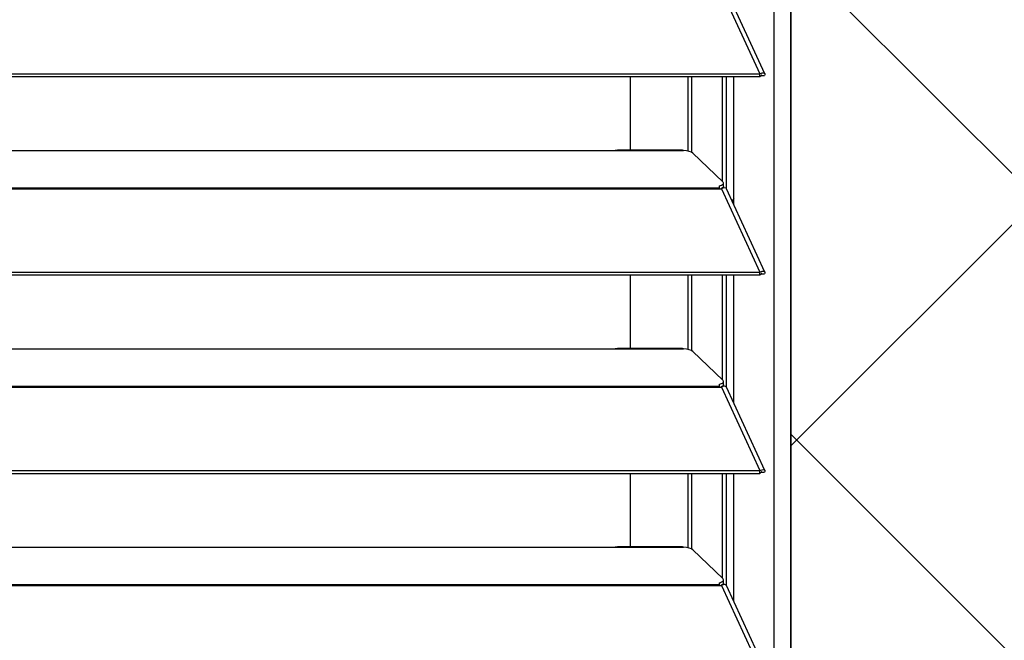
# Model space of a CAD drawing. Header units: millimetres. Extents: x 0 to 39025, y -31299 to 8400.
# Tile 239 of 256: x 16392 to 16622, y -9312 to -9168. Entities that reach past the tile are written whole.
import ezdxf

# ---------------------------------------------------------------- set-up
doc = ezdxf.new("R2010")
doc.units = ezdxf.units.MM
for name, color, linetype in [('ODMIKI funkcionalni', 253, 'Continuous'), ('ODMIKI varnostni', 252, 'Continuous'), ('SREDNJICE_IN_TOCKE', 252, 'Continuous')]:
    doc.layers.add(name, color=color, linetype=linetype)

# ---------------------------------------------------------------- blocks, each defined once
blk = doc.blocks.new('*U55')
at = {"lineweight": 25}
for points in [[(1146.1, 17.6), (1146.1, 17.6), (1146.1, 1243.27), (1146.1, 1243.27)], [(1150, 17.6), (1150, 17.6), (1150, 1242.58), (1150, 1242.58)], [(1133.89, 476.05), (1133.89, 476.05), (1142.81, 456.62), (1142.81, 456.62)], [(1143.96, 456.64), (1143.96, 456.64), (1135.06, 476.03), (1135.06, 476.03)], [(184.7, 456.62), (184.7, 456.62), (1142.79, 456.62), (1142.79, 456.62)], [(1142.81, 456.62), (1142.81, 456.62), (1142.79, 456.62), (1142.79, 456.62)], [(1142.79, 455.96), (1142.79, 455.96), (1142.79, 456.62), (1142.79, 456.62)], [(1142.81, 455.97), (1142.81, 455.97), (1142.81, 456.62), (1142.81, 456.62)], [(184.7, 455.96), (184.7, 455.96), (1142.79, 455.96), (1142.79, 455.96)], [(1112.69, 438.82), (1112.69, 438.82), (1112.69, 455.96), (1112.69, 455.96)], [(1126.04, 455.96), (1126.04, 455.96), (1126.04, 438.59), (1126.04, 438.59)], [(1126.98, 438.24), (1126.98, 438.24), (1126.98, 455.96), (1126.98, 455.96)], [(1134.08, 431.52), (1134.08, 431.52), (1134.08, 455.96), (1134.08, 455.96)], [(1135.03, 429.79), (1135.03, 429.79), (1135.03, 455.96), (1135.03, 455.96)], [(1136.71, 426.19), (1136.71, 426.19), (1136.71, 455.96), (1136.71, 455.96)], [(1142.81, 455.97), (1142.81, 455.97), (1142.79, 455.96), (1142.79, 455.96)], [(1143.19, 456.27), (1143.19, 456.27), (1143.13, 456.25), (1143.13, 456.25)], [(1143.13, 456.25), (1143.13, 456.25), (1143.89, 456.25), (1143.89, 456.25)], [(840, 438.74), (840, 438.74), (1108, 438.74), (1108, 438.74)], [(1108, 438.74), (1108, 438.74), (1125, 438.74), (1125, 438.74)], [(1124.76, 438.82), (1124.76, 438.82), (1109.66, 438.82), (1109.66, 438.82)], [(1127.16, 438.13), (1127.16, 438.13), (1134.16, 431.44), (1134.16, 431.44)], [(1134.3, 430.38), (1134.3, 430.38), (1134.3, 431.15), (1134.3, 431.15)], [(184.7, 430.04), (184.7, 430.04), (1133.33, 430.04), (1133.33, 430.04)], [(184.7, 429.81), (184.7, 429.81), (1133.33, 429.81), (1133.33, 429.81)], [(1133.33, 430.47), (1133.33, 430.47), (1133.33, 430.04), (1133.33, 430.04)], [(1133.33, 429.81), (1133.33, 429.81), (1133.89, 429.81), (1133.89, 429.81)], [(1133.81, 429.81), (1133.81, 429.81), (1133.77, 429.85), (1133.77, 429.85)], [(1133.89, 429.82), (1133.89, 429.82), (1133.89, 429.81), (1133.89, 429.81)], [(1133.89, 429.81), (1133.89, 429.81), (1133.89, 429.82), (1133.89, 429.82)], [(1133.89, 429.81), (1133.89, 429.81), (1142.81, 410.38), (1142.81, 410.38)], [(1134.39, 429.99), (1134.39, 429.99), (1134.22, 430.16), (1134.22, 430.16)], [(1143.96, 410.41), (1143.96, 410.41), (1135.06, 429.79), (1135.06, 429.79)], [(1136.71, 427.57), (1136.71, 427.57), (1136.35, 426.98), (1136.35, 426.98)], [(184.7, 410.38), (184.7, 410.38), (1142.79, 410.38), (1142.79, 410.38)], [(184.7, 409.73), (184.7, 409.73), (1142.79, 409.73), (1142.79, 409.73)], [(1112.69, 392.58), (1112.69, 392.58), (1112.69, 409.73), (1112.69, 409.73)], [(1126.04, 409.73), (1126.04, 409.73), (1126.04, 392.35), (1126.04, 392.35)], [(1126.98, 392), (1126.98, 392), (1126.98, 409.73), (1126.98, 409.73)], [(1134.08, 385.28), (1134.08, 385.28), (1134.08, 409.73), (1134.08, 409.73)], [(1135.03, 383.56), (1135.03, 383.56), (1135.03, 409.73), (1135.03, 409.73)], [(1136.71, 379.95), (1136.71, 379.95), (1136.71, 409.73), (1136.71, 409.73)], [(1142.81, 410.38), (1142.81, 410.38), (1142.79, 410.38), (1142.79, 410.38)], [(1142.79, 409.73), (1142.79, 409.73), (1142.79, 410.38), (1142.79, 410.38)], [(1142.81, 409.73), (1142.81, 409.73), (1142.79, 409.73), (1142.79, 409.73)], [(1142.81, 409.73), (1142.81, 409.73), (1142.81, 410.38), (1142.81, 410.38)], [(1143.19, 410.04), (1143.19, 410.04), (1143.13, 410.02), (1143.13, 410.02)], [(1143.13, 410.02), (1143.13, 410.02), (1143.89, 410.02), (1143.89, 410.02)], [(840, 392.51), (840, 392.51), (1108, 392.51), (1108, 392.51)], [(1108, 392.51), (1108, 392.51), (1125, 392.51), (1125, 392.51)], [(1124.76, 392.58), (1124.76, 392.58), (1109.66, 392.58), (1109.66, 392.58)], [(1127.16, 391.89), (1127.16, 391.89), (1134.16, 385.2), (1134.16, 385.2)], [(184.7, 383.8), (184.7, 383.8), (1133.33, 383.8), (1133.33, 383.8)], [(184.7, 383.58), (184.7, 383.58), (1133.33, 383.58), (1133.33, 383.58)], [(1133.33, 384.23), (1133.33, 384.23), (1133.33, 383.8), (1133.33, 383.8)], [(1133.33, 383.58), (1133.33, 383.58), (1133.89, 383.58), (1133.89, 383.58)], [(1133.81, 383.58), (1133.81, 383.58), (1133.77, 383.62), (1133.77, 383.62)], [(1133.89, 383.58), (1133.89, 383.58), (1142.81, 364.15), (1142.81, 364.15)], [(1133.89, 383.58), (1133.89, 383.58), (1133.89, 383.58), (1133.89, 383.58)], [(1133.89, 383.58), (1133.89, 383.58), (1133.89, 383.58), (1133.89, 383.58)], [(1134.39, 383.75), (1134.39, 383.75), (1134.22, 383.93), (1134.22, 383.93)], [(1134.3, 384.15), (1134.3, 384.15), (1134.3, 384.91), (1134.3, 384.91)], [(1143.96, 364.17), (1143.96, 364.17), (1135.06, 383.56), (1135.06, 383.56)], [(184.7, 364.15), (184.7, 364.15), (1142.79, 364.15), (1142.79, 364.15)], [(184.7, 363.49), (184.7, 363.49), (1142.79, 363.49), (1142.79, 363.49)], [(1112.69, 346.35), (1112.69, 346.35), (1112.69, 363.49), (1112.69, 363.49)], [(1126.04, 363.49), (1126.04, 363.49), (1126.04, 346.12), (1126.04, 346.12)], [(1126.98, 345.77), (1126.98, 345.77), (1126.98, 363.49), (1126.98, 363.49)], [(1134.08, 339.04), (1134.08, 339.04), (1134.08, 363.49), (1134.08, 363.49)], [(1135.03, 337.32), (1135.03, 337.32), (1135.03, 363.49), (1135.03, 363.49)], [(1136.71, 333.72), (1136.71, 333.72), (1136.71, 363.49), (1136.71, 363.49)], [(1142.81, 364.15), (1142.81, 364.15), (1142.79, 364.15), (1142.79, 364.15)], [(1142.79, 363.49), (1142.79, 363.49), (1142.79, 364.15), (1142.79, 364.15)], [(1142.81, 363.49), (1142.81, 363.49), (1142.79, 363.49), (1142.79, 363.49)], [(1142.81, 363.49), (1142.81, 363.49), (1142.81, 364.15), (1142.81, 364.15)], [(1143.19, 363.81), (1143.19, 363.81), (1143.13, 363.78), (1143.13, 363.78)], [(1143.13, 363.78), (1143.13, 363.78), (1143.89, 363.78), (1143.89, 363.78)], [(1124.76, 346.35), (1124.76, 346.35), (1109.66, 346.35), (1109.66, 346.35)], [(840, 346.27), (840, 346.27), (1108, 346.27), (1108, 346.27)], [(1108, 346.27), (1108, 346.27), (1125, 346.27), (1125, 346.27)], [(1127.16, 345.65), (1127.16, 345.65), (1134.16, 338.96), (1134.16, 338.96)], [(184.7, 337.56), (184.7, 337.56), (1133.33, 337.56), (1133.33, 337.56)], [(184.7, 337.34), (184.7, 337.34), (1133.33, 337.34), (1133.33, 337.34)], [(1133.33, 337.99), (1133.33, 337.99), (1133.33, 337.56), (1133.33, 337.56)], [(1133.33, 337.34), (1133.33, 337.34), (1133.89, 337.34), (1133.89, 337.34)], [(1133.81, 337.34), (1133.81, 337.34), (1133.77, 337.38), (1133.77, 337.38)], [(1133.89, 337.34), (1133.89, 337.34), (1142.81, 317.92), (1142.81, 317.92)], [(1133.89, 337.34), (1133.89, 337.34), (1133.89, 337.34), (1133.89, 337.34)], [(1133.89, 337.34), (1133.89, 337.34), (1133.89, 337.34), (1133.89, 337.34)], [(1134.39, 337.51), (1134.39, 337.51), (1134.22, 337.69), (1134.22, 337.69)], [(1134.3, 337.92), (1134.3, 337.92), (1134.3, 338.68), (1134.3, 338.68)], [(1143.96, 317.94), (1143.96, 317.94), (1135.06, 337.33), (1135.06, 337.33)]]:
    blk.add_open_spline(points, degree=3, dxfattribs=at)
for points, knots in [([(1142.81, 456.62), (1142.81, 456.62), (1143.3, 456.83), (1143.3, 456.83), (1143.3, 456.83), (1143.71, 456.83), (1143.71, 456.83), (1143.71, 456.83), (1143.95, 456.67), (1143.95, 456.67), (1143.95, 456.67), (1143.97, 456.4), (1143.97, 456.4), (1143.97, 456.4), (1143.89, 456.25), (1143.89, 456.25)], [0, 0, 0, 0, 1, 1, 1, 2, 2, 2, 3, 3, 3, 4, 4, 4, 5, 5, 5, 5]), ([(1142.81, 455.97), (1142.81, 455.97), (1143.06, 456.22), (1143.06, 456.22), (1143.06, 456.22), (1143.22, 456.3), (1143.22, 456.3), (1143.22, 456.3), (1143.21, 456.3), (1143.21, 456.3)], [0, 0, 0, 0, 1, 1, 1, 2, 2, 2, 3, 3, 3, 3]), ([(1108, 438.74), (1108, 438.74), (1109.12, 438.79), (1109.12, 438.79), (1109.12, 438.79), (1109.66, 438.8), (1109.66, 438.8)], [0, 0, 0, 0, 1, 1, 1, 2, 2, 2, 2]), ([(1124.76, 438.8), (1124.76, 438.8), (1124.88, 438.8), (1124.88, 438.8), (1124.88, 438.8), (1124.96, 438.77), (1124.96, 438.77), (1124.96, 438.77), (1125, 438.74), (1125, 438.74)], [0, 0, 0, 0, 1, 1, 1, 2, 2, 2, 3, 3, 3, 3]), ([(1127.16, 438.13), (1127.16, 438.13), (1126.84, 438.34), (1126.84, 438.34), (1126.84, 438.34), (1126.34, 438.52), (1126.34, 438.52), (1126.34, 438.52), (1125.71, 438.66), (1125.71, 438.66), (1125.71, 438.66), (1125, 438.74), (1125, 438.74)], [0, 0, 0, 0, 1, 1, 1, 2, 2, 2, 3, 3, 3, 4, 4, 4, 4]), ([(1133.33, 430.47), (1133.33, 430.47), (1133.63, 430.56), (1133.63, 430.56), (1133.63, 430.56), (1133.88, 430.67), (1133.88, 430.67), (1133.88, 430.67), (1134.07, 430.79), (1134.07, 430.79), (1134.07, 430.79), (1134.21, 430.92), (1134.21, 430.92), (1134.21, 430.92), (1134.29, 431.04), (1134.29, 431.04), (1134.29, 431.04), (1134.3, 431.18), (1134.3, 431.18), (1134.3, 431.18), (1134.26, 431.31), (1134.26, 431.31), (1134.26, 431.31), (1134.16, 431.44), (1134.16, 431.44)], [0, 0, 0, 0, 1, 1, 1, 2, 2, 2, 3, 3, 3, 4, 4, 4, 5, 5, 5, 6, 6, 6, 7, 7, 7, 8, 8, 8, 8]), ([(1133.33, 430.04), (1133.33, 430.04), (1133.33, 430.01), (1133.33, 430.01), (1133.33, 430.01), (1133.33, 429.99), (1133.33, 429.99), (1133.33, 429.99), (1133.33, 429.96), (1133.33, 429.96), (1133.33, 429.96), (1133.33, 429.94), (1133.33, 429.94), (1133.33, 429.94), (1133.33, 429.91), (1133.33, 429.91), (1133.33, 429.91), (1133.33, 429.88), (1133.33, 429.88), (1133.33, 429.88), (1133.33, 429.84), (1133.33, 429.84), (1133.33, 429.84), (1133.33, 429.81), (1133.33, 429.81)], [0, 0, 0, 0, 1, 1, 1, 2, 2, 2, 3, 3, 3, 4, 4, 4, 5, 5, 5, 6, 6, 6, 7, 7, 7, 8, 8, 8, 8]), ([(1134.3, 430.38), (1134.3, 430.38), (1134.29, 430.28), (1134.29, 430.28), (1134.29, 430.28), (1134.21, 430.15), (1134.21, 430.15), (1134.21, 430.15), (1134.07, 430.02), (1134.07, 430.02), (1134.07, 430.02), (1133.88, 429.91), (1133.88, 429.91), (1133.88, 429.91), (1133.67, 429.81), (1133.67, 429.81)], [0, 0, 0, 0, 1, 1, 1, 2, 2, 2, 3, 3, 3, 4, 4, 4, 5, 5, 5, 5]), ([(1135.04, 429.78), (1135.04, 429.78), (1134.95, 429.93), (1134.95, 429.93), (1134.95, 429.93), (1134.62, 430.03), (1134.62, 430.03), (1134.62, 430.03), (1134.17, 429.94), (1134.17, 429.94), (1134.17, 429.94), (1133.89, 429.82), (1133.89, 429.82)], [0, 0, 0, 0, 1, 1, 1, 2, 2, 2, 3, 3, 3, 4, 4, 4, 4]), ([(1142.81, 410.38), (1142.81, 410.38), (1143.3, 410.59), (1143.3, 410.59), (1143.3, 410.59), (1143.71, 410.6), (1143.71, 410.6), (1143.71, 410.6), (1143.95, 410.43), (1143.95, 410.43), (1143.95, 410.43), (1143.97, 410.16), (1143.97, 410.16), (1143.97, 410.16), (1143.89, 410.02), (1143.89, 410.02)], [0, 0, 0, 0, 1, 1, 1, 2, 2, 2, 3, 3, 3, 4, 4, 4, 5, 5, 5, 5]), ([(1142.81, 409.73), (1142.81, 409.73), (1143.06, 409.99), (1143.06, 409.99), (1143.06, 409.99), (1143.22, 410.07), (1143.22, 410.07), (1143.22, 410.07), (1143.21, 410.06), (1143.21, 410.06)], [0, 0, 0, 0, 1, 1, 1, 2, 2, 2, 3, 3, 3, 3]), ([(1108, 392.51), (1108, 392.51), (1109.12, 392.56), (1109.12, 392.56), (1109.12, 392.56), (1109.66, 392.56), (1109.66, 392.56)], [0, 0, 0, 0, 1, 1, 1, 2, 2, 2, 2]), ([(1124.76, 392.56), (1124.76, 392.56), (1124.88, 392.56), (1124.88, 392.56), (1124.88, 392.56), (1124.96, 392.54), (1124.96, 392.54), (1124.96, 392.54), (1125, 392.51), (1125, 392.51)], [0, 0, 0, 0, 1, 1, 1, 2, 2, 2, 3, 3, 3, 3]), ([(1127.16, 391.89), (1127.16, 391.89), (1126.84, 392.1), (1126.84, 392.1), (1126.84, 392.1), (1126.34, 392.29), (1126.34, 392.29), (1126.34, 392.29), (1125.71, 392.42), (1125.71, 392.42), (1125.71, 392.42), (1125, 392.51), (1125, 392.51)], [0, 0, 0, 0, 1, 1, 1, 2, 2, 2, 3, 3, 3, 4, 4, 4, 4]), ([(1133.33, 384.23), (1133.33, 384.23), (1133.63, 384.32), (1133.63, 384.32), (1133.63, 384.32), (1133.88, 384.44), (1133.88, 384.44), (1133.88, 384.44), (1134.07, 384.55), (1134.07, 384.55), (1134.07, 384.55), (1134.21, 384.68), (1134.21, 384.68), (1134.21, 384.68), (1134.29, 384.81), (1134.29, 384.81), (1134.29, 384.81), (1134.3, 384.94), (1134.3, 384.94), (1134.3, 384.94), (1134.26, 385.07), (1134.26, 385.07), (1134.26, 385.07), (1134.16, 385.2), (1134.16, 385.2)], [0, 0, 0, 0, 1, 1, 1, 2, 2, 2, 3, 3, 3, 4, 4, 4, 5, 5, 5, 6, 6, 6, 7, 7, 7, 8, 8, 8, 8]), ([(1133.33, 383.8), (1133.33, 383.8), (1133.33, 383.78), (1133.33, 383.78), (1133.33, 383.78), (1133.33, 383.76), (1133.33, 383.76), (1133.33, 383.76), (1133.33, 383.73), (1133.33, 383.73), (1133.33, 383.73), (1133.33, 383.71), (1133.33, 383.71), (1133.33, 383.71), (1133.33, 383.68), (1133.33, 383.68), (1133.33, 383.68), (1133.33, 383.64), (1133.33, 383.64), (1133.33, 383.64), (1133.33, 383.61), (1133.33, 383.61), (1133.33, 383.61), (1133.33, 383.58), (1133.33, 383.58)], [0, 0, 0, 0, 1, 1, 1, 2, 2, 2, 3, 3, 3, 4, 4, 4, 5, 5, 5, 6, 6, 6, 7, 7, 7, 8, 8, 8, 8]), ([(1134.3, 384.15), (1134.3, 384.15), (1134.29, 384.05), (1134.29, 384.05), (1134.29, 384.05), (1134.21, 383.91), (1134.21, 383.91), (1134.21, 383.91), (1134.07, 383.79), (1134.07, 383.79), (1134.07, 383.79), (1133.88, 383.67), (1133.88, 383.67), (1133.88, 383.67), (1133.67, 383.58), (1133.67, 383.58)], [0, 0, 0, 0, 1, 1, 1, 2, 2, 2, 3, 3, 3, 4, 4, 4, 5, 5, 5, 5]), ([(1135.04, 383.55), (1135.04, 383.55), (1134.95, 383.69), (1134.95, 383.69), (1134.95, 383.69), (1134.62, 383.79), (1134.62, 383.79), (1134.62, 383.79), (1134.17, 383.71), (1134.17, 383.71), (1134.17, 383.71), (1133.89, 383.58), (1133.89, 383.58)], [0, 0, 0, 0, 1, 1, 1, 2, 2, 2, 3, 3, 3, 4, 4, 4, 4]), ([(1142.81, 364.15), (1142.81, 364.15), (1143.3, 364.35), (1143.3, 364.35), (1143.3, 364.35), (1143.71, 364.36), (1143.71, 364.36), (1143.71, 364.36), (1143.95, 364.2), (1143.95, 364.2), (1143.95, 364.2), (1143.97, 363.93), (1143.97, 363.93), (1143.97, 363.93), (1143.89, 363.78), (1143.89, 363.78)], [0, 0, 0, 0, 1, 1, 1, 2, 2, 2, 3, 3, 3, 4, 4, 4, 5, 5, 5, 5]), ([(1142.81, 363.49), (1142.81, 363.49), (1143.06, 363.75), (1143.06, 363.75), (1143.06, 363.75), (1143.22, 363.84), (1143.22, 363.84), (1143.22, 363.84), (1143.21, 363.83), (1143.21, 363.83)], [0, 0, 0, 0, 1, 1, 1, 2, 2, 2, 3, 3, 3, 3]), ([(1108, 346.27), (1108, 346.27), (1109.12, 346.33), (1109.12, 346.33), (1109.12, 346.33), (1109.66, 346.33), (1109.66, 346.33)], [0, 0, 0, 0, 1, 1, 1, 2, 2, 2, 2]), ([(1124.76, 346.33), (1124.76, 346.33), (1124.88, 346.33), (1124.88, 346.33), (1124.88, 346.33), (1124.96, 346.3), (1124.96, 346.3), (1124.96, 346.3), (1125, 346.27), (1125, 346.27)], [0, 0, 0, 0, 1, 1, 1, 2, 2, 2, 3, 3, 3, 3]), ([(1127.16, 345.65), (1127.16, 345.65), (1126.84, 345.87), (1126.84, 345.87), (1126.84, 345.87), (1126.34, 346.05), (1126.34, 346.05), (1126.34, 346.05), (1125.71, 346.19), (1125.71, 346.19), (1125.71, 346.19), (1125, 346.27), (1125, 346.27)], [0, 0, 0, 0, 1, 1, 1, 2, 2, 2, 3, 3, 3, 4, 4, 4, 4]), ([(1133.33, 337.99), (1133.33, 337.99), (1133.63, 338.09), (1133.63, 338.09), (1133.63, 338.09), (1133.88, 338.2), (1133.88, 338.2), (1133.88, 338.2), (1134.07, 338.32), (1134.07, 338.32), (1134.07, 338.32), (1134.21, 338.45), (1134.21, 338.45), (1134.21, 338.45), (1134.29, 338.57), (1134.29, 338.57), (1134.29, 338.57), (1134.3, 338.71), (1134.3, 338.71), (1134.3, 338.71), (1134.26, 338.84), (1134.26, 338.84), (1134.26, 338.84), (1134.16, 338.96), (1134.16, 338.96)], [0, 0, 0, 0, 1, 1, 1, 2, 2, 2, 3, 3, 3, 4, 4, 4, 5, 5, 5, 6, 6, 6, 7, 7, 7, 8, 8, 8, 8]), ([(1133.33, 337.56), (1133.33, 337.56), (1133.33, 337.54), (1133.33, 337.54), (1133.33, 337.54), (1133.33, 337.52), (1133.33, 337.52), (1133.33, 337.52), (1133.33, 337.5), (1133.33, 337.5), (1133.33, 337.5), (1133.33, 337.47), (1133.33, 337.47), (1133.33, 337.47), (1133.33, 337.44), (1133.33, 337.44), (1133.33, 337.44), (1133.33, 337.41), (1133.33, 337.41), (1133.33, 337.41), (1133.33, 337.38), (1133.33, 337.38), (1133.33, 337.38), (1133.33, 337.34), (1133.33, 337.34)], [0, 0, 0, 0, 1, 1, 1, 2, 2, 2, 3, 3, 3, 4, 4, 4, 5, 5, 5, 6, 6, 6, 7, 7, 7, 8, 8, 8, 8]), ([(1134.3, 337.92), (1134.3, 337.92), (1134.29, 337.81), (1134.29, 337.81), (1134.29, 337.81), (1134.21, 337.68), (1134.21, 337.68), (1134.21, 337.68), (1134.07, 337.55), (1134.07, 337.55), (1134.07, 337.55), (1133.88, 337.43), (1133.88, 337.43), (1133.88, 337.43), (1133.67, 337.34), (1133.67, 337.34)], [0, 0, 0, 0, 1, 1, 1, 2, 2, 2, 3, 3, 3, 4, 4, 4, 5, 5, 5, 5]), ([(1135.04, 337.31), (1135.04, 337.31), (1134.95, 337.45), (1134.95, 337.45), (1134.95, 337.45), (1134.62, 337.55), (1134.62, 337.55), (1134.62, 337.55), (1134.17, 337.48), (1134.17, 337.48), (1134.17, 337.48), (1133.89, 337.34), (1133.89, 337.34)], [0, 0, 0, 0, 1, 1, 1, 2, 2, 2, 3, 3, 3, 4, 4, 4, 4])]:
    blk.add_open_spline(points, degree=3, knots=knots, dxfattribs=at)

msp = doc.modelspace()

# ---------------------------------------------------------------- hatches: boundary and pattern name
at = {"layer": 'ODMIKI funkcionalni'}
h = msp.add_hatch(dxfattribs=at)
h.set_pattern_fill('ANSI31', color=256, scale=25)
h.set_pattern_definition([(45, (-1299.93, -18719.98), (-56.1266, 56.1266), [])])
h.paths.add_polyline_path([(15421.96, -9637.01), (15421.96, -8381.43), (16571.96, -8381.43), (16571.96, -9637.01), (17171.96, -9637.01), (17171.96, -7881.43), (15121.96, -7881.43), (15121.96, -9637.01)])
at = {"layer": 'ODMIKI varnostni'}
h = msp.add_hatch(dxfattribs=at)
h.set_pattern_fill('ANSI31', color=256, scale=25, angle=90)
h.set_pattern_definition([(135, (11728.22, -17891.15), (-56.1266, -56.1266), [])])
h.paths.add_polyline_path([(16571.96, -9637.01), (16571.96, -8394.04), (17571.96, -9637.01)])
at = {"layer": 'SREDNJICE_IN_TOCKE'}
h = msp.add_hatch(color=256, dxfattribs=at)
h.dxf.hatch_style = 1
edge = h.paths.add_edge_path()
edge.add_line((17661.71, -7493.44), (14032.2, -7493.44))
edge.add_line((14032.2, -7493.44), (14032.2, -9637.01))
edge.add_line((14032.2, -9637.01), (14421.96, -9637.01))
edge.add_line((14421.96, -9637.01), (15421.96, -8394.04))
edge.add_spline(control_points=[(15421.96, -8390.25), (15421.96, -8390.25), (15421.96, -8388.31), (15421.96, -8386.38)], knot_values=[0.5, 0.5, 0.5, 0.5, 1, 1, 1, 1], degree=3, periodic=0)
edge.add_spline(control_points=[(15421.96, -8386.38), (15421.96, -8384.44), (15421.96, -8382.5), (15421.96, -8382.5)], knot_values=[0, 0, 0, 0, 0.5, 0.5, 0.5, 0.5], degree=3, periodic=0)
edge.add_spline(control_points=[(15423.01, -8381.42), (15423.01, -8381.42), (15709.98, -8381.42), (15996.96, -8381.42)], knot_values=[0.5, 0.5, 0.5, 0.5, 1, 1, 1, 1], degree=3, periodic=0)
edge.add_spline(control_points=[(15996.96, -8381.42), (16283.93, -8381.42), (16570.91, -8381.42), (16570.91, -8381.42)], knot_values=[0, 0, 0, 0, 0.5, 0.5, 0.5, 0.5], degree=3, periodic=0)
edge.add_spline(control_points=[(16571.96, -8382.5), (16571.96, -8382.5), (16571.96, -8384.44), (16571.96, -8386.38)], knot_values=[0.5, 0.5, 0.5, 0.5, 1, 1, 1, 1], degree=3, periodic=0)
edge.add_line((16571.96, -8394.04), (17571.96, -9637.01))
edge.add_line((17571.96, -9637.01), (17661.71, -9637.01))
edge.add_line((17661.71, -9637.01), (17661.71, -7493.44))

# ---------------------------------------------------------------- linework, layer by layer
at = {"layer": 'ODMIKI funkcionalni'}
msp.add_lwpolyline([(15421.96, -9637.01), (15421.96, -8381.43), (16571.96, -8381.43), (16571.96, -9637.01), (17171.96, -9637.01), (17171.96, -7881.43), (15121.96, -7881.43), (15121.96, -9637.01)], close=True, dxfattribs=at)
at = {"layer": 'ODMIKI varnostni'}
msp.add_lwpolyline([(16571.96, -9637.01), (16571.96, -8394.04), (17571.96, -9637.01)], close=True, dxfattribs=at)

# ---------------------------------------------------------------- block references
at = {"color": 1}
msp.add_blockref('*U55', (15421.96, -9637.01), dxfattribs=at)

doc.saveas('drawing.dxf')
